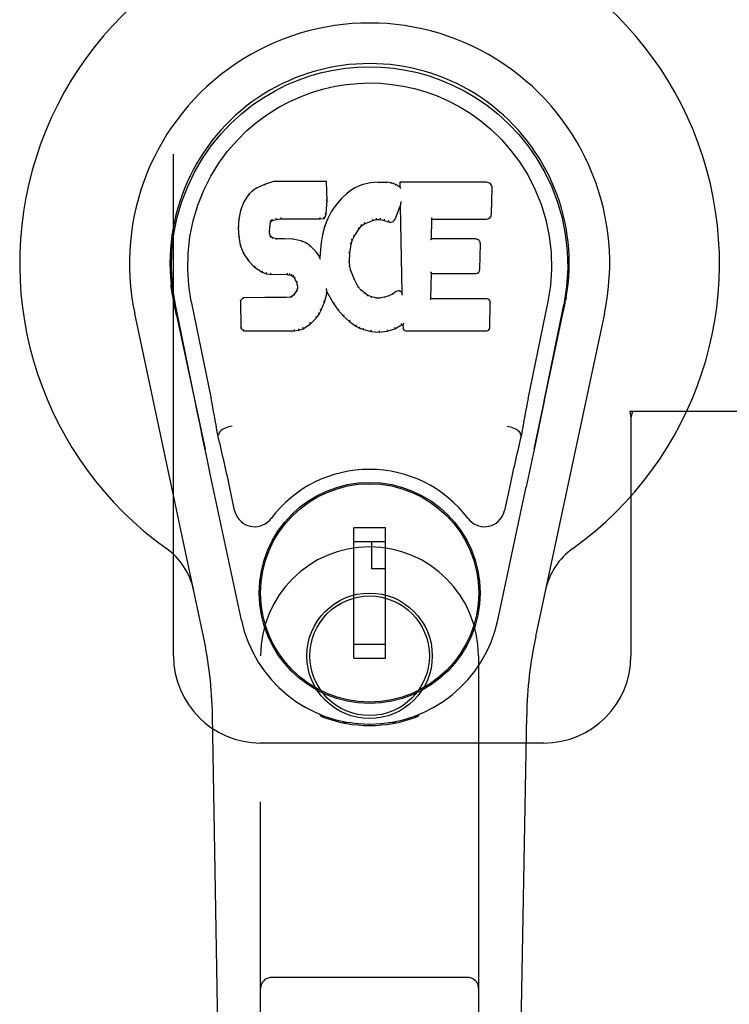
# Model space of a CAD drawing. Header units: inches. Extents: x 0 to 262, y 0 to 169.
# Tile 9 of 33: x 81.34 to 83.37, y 86.15 to 88.97. Entities that reach past the tile are written whole.
import ezdxf

# ---------------------------------------------------------------- set-up
doc = ezdxf.new("R2010")
doc.units = ezdxf.units.IN
doc.header["$LTSCALE"] = 14.384615
doc.header["$MEASUREMENT"] = 0
doc.linetypes.add('HIDDEN', pattern=[0.2, 0.1, -0.1])
doc.layers.add('LEFTHAND_DOOR_ASSEMBLY', color=7, linetype='CONTINUOUS')

msp = doc.modelspace()

# ---------------------------------------------------------------- linework, layer by layer
at = {"layer": 'LEFTHAND_DOOR_ASSEMBLY', "color": 8, "linetype": 'HIDDEN'}
for p, q in [((81.7798, 87.1484), (81.7798, 89.3984)), ((83.0893, 87.8484), (83.0923, 87.8316)), ((83.4103, 87.8484), (83.0893, 87.8484)), ((83.0967, 87.8484), (83.0923, 87.8316)), ((83.0923, 87.8316), (83.0923, 87.1484)), ((82.0298, 85.2909), (82.0298, 87.1484)), ((82.6548, 87.1484), (82.6548, 85.2909)), ((82.8423, 86.8984), (82.0298, 86.8984)), ((82.6248, 86.2259), (82.0598, 86.2259))]:
    msp.add_line(p, q, dxfattribs=at)
at = {"layer": 'LEFTHAND_DOOR_ASSEMBLY', "color": 7, "linetype": 'Continuous'}
for p, q in [((82.0174, 88.4891), (82.0063, 88.4814)), ((82.0405, 88.4997), (82.0174, 88.4891)), ((82.0177, 88.4885), (82.0174, 88.4891)), ((82.0662, 88.5079), (82.0405, 88.4997)), ((82.0407, 88.4991), (82.0405, 88.4997)), ((82.0663, 88.5073), (82.0662, 88.5079)), ((82.2191, 88.5079), (82.0662, 88.5079)), ((82.2186, 88.5073), (82.2191, 88.5079)), ((82.2204, 88.4531), (82.2191, 88.5079)), ((82.2978, 88.4887), (82.2781, 88.4744)), ((82.3203, 88.4987), (82.2978, 88.4887)), ((82.2981, 88.4882), (82.2978, 88.4887)), ((82.3439, 88.5041), (82.3203, 88.4987)), ((82.3205, 88.4981), (82.3203, 88.4987)), ((82.3674, 88.5064), (82.3439, 88.5041)), ((82.344, 88.5035), (82.3439, 88.5041)), ((82.3674, 88.5058), (82.3674, 88.5064)), ((82.3674, 88.5064), (82.3914, 88.506)), ((82.3675, 88.5052), (82.3674, 88.5058)), ((82.3914, 88.5053), (82.3914, 88.506)), ((82.4043, 88.504), (82.3914, 88.506)), ((82.4041, 88.5034), (82.4043, 88.504)), ((82.4172, 88.4998), (82.4043, 88.504)), ((82.4169, 88.4992), (82.4172, 88.4998)), ((82.4292, 88.4918), (82.4172, 88.4998)), ((82.429, 88.5058), (82.4292, 88.4918)), ((82.4296, 88.5052), (82.429, 88.5058)), ((82.6777, 88.5058), (82.429, 88.5058)), ((82.4292, 88.4918), (82.4299, 88.4907)), ((82.6925, 88.4151), (82.6938, 88.4894)), ((81.9963, 88.4718), (81.9816, 88.45)), ((82.0063, 88.4814), (81.9963, 88.4718)), ((81.9968, 88.4714), (81.9963, 88.4718)), ((82.0067, 88.4809), (82.0063, 88.4814)), ((82.2781, 88.4744), (82.261, 88.4581)), ((82.2785, 88.4739), (82.2781, 88.4744)), ((81.9816, 88.45), (81.9719, 88.4253)), ((81.9821, 88.4497), (81.9816, 88.45)), ((82.219, 88.4287), (82.2204, 88.4531)), ((82.2198, 88.4531), (82.2204, 88.4531)), ((82.2459, 88.4403), (82.2325, 88.421)), ((82.261, 88.4581), (82.2459, 88.4403)), ((82.2463, 88.4399), (82.2459, 88.4403)), ((82.2615, 88.4576), (82.261, 88.4581)), ((82.4154, 88.4), (82.4302, 88.4369)), ((82.4307, 88.4397), (82.4302, 88.4369)), ((82.4302, 88.4369), (82.4345, 88.1897)), ((82.431, 88.4423), (82.4309, 88.4416)), ((82.4309, 88.4416), (82.4309, 88.4411)), ((82.4312, 88.443), (82.431, 88.4423)), ((82.4313, 88.4441), (82.4312, 88.443)), ((82.4315, 88.4452), (82.4313, 88.4441)), ((82.4317, 88.4465), (82.4315, 88.4452)), ((82.432, 88.4479), (82.4317, 88.4465)), ((82.4323, 88.4497), (82.432, 88.4479)), ((82.4325, 88.4509), (82.4323, 88.4497)), ((81.9719, 88.4253), (81.9668, 88.4003)), ((81.9725, 88.4252), (81.9719, 88.4253)), ((82.0872, 88.4045), (82.0873, 88.4031)), ((82.2002, 88.4031), (82.2001, 88.4045)), ((82.2129, 88.4017), (82.2174, 88.4144)), ((82.2168, 88.4145), (82.2174, 88.4144)), ((82.2174, 88.4144), (82.219, 88.4287)), ((82.2184, 88.4287), (82.219, 88.4287)), ((82.2325, 88.421), (82.2214, 88.4003)), ((82.2331, 88.4207), (82.2325, 88.421)), ((81.9668, 88.4003), (81.9654, 88.3754)), ((81.9654, 88.3754), (81.9667, 88.3504)), ((81.966, 88.3754), (81.9654, 88.3754)), ((81.9674, 88.4002), (81.9668, 88.4003)), ((82.0556, 88.3637), (82.0564, 88.3776)), ((82.0558, 88.3777), (82.0564, 88.3776)), ((82.0564, 88.3776), (82.0584, 88.3907)), ((82.0578, 88.3908), (82.0584, 88.3907)), ((82.0584, 88.3907), (82.06, 88.394)), ((82.0596, 88.3943), (82.06, 88.394)), ((82.06, 88.394), (82.0626, 88.3961)), ((82.0623, 88.3966), (82.0626, 88.3961)), ((82.0626, 88.3961), (82.074, 88.3995)), ((82.0739, 88.4001), (82.074, 88.3995)), ((82.074, 88.3995), (82.0873, 88.4006)), ((82.0873, 88.4011), (82.0873, 88.4006)), ((82.0873, 88.4006), (82.2003, 88.4006)), ((82.2002, 88.4011), (82.2003, 88.4006)), ((82.2003, 88.4006), (82.2129, 88.4017)), ((82.2129, 88.3785), (82.2069, 88.356)), ((82.2125, 88.4022), (82.2129, 88.4017)), ((82.2214, 88.4003), (82.2129, 88.3785)), ((82.2134, 88.3783), (82.2129, 88.3785)), ((82.222, 88.4001), (82.2214, 88.4003)), ((82.3122, 88.3722), (82.3193, 88.3809)), ((82.3189, 88.3813), (82.3193, 88.3809)), ((82.3193, 88.3809), (82.3281, 88.3868)), ((82.3278, 88.3873), (82.3281, 88.3868)), ((82.3281, 88.3868), (82.3515, 88.3966)), ((82.3513, 88.3971), (82.3515, 88.3966)), ((82.3515, 88.3966), (82.3623, 88.3993)), ((82.3622, 88.3998), (82.3623, 88.3993)), ((82.3623, 88.3993), (82.3731, 88.3991)), ((82.3732, 88.3997), (82.3731, 88.3991)), ((82.3731, 88.3991), (82.3845, 88.3965)), ((82.3847, 88.397), (82.3845, 88.3965)), ((82.3845, 88.3965), (82.3962, 88.392)), ((82.3964, 88.3925), (82.3962, 88.392)), ((82.5201, 88.3433), (82.5211, 88.4005)), ((82.5206, 88.4011), (82.5211, 88.4005)), ((82.5211, 88.4005), (82.6777, 88.4005)), ((81.9667, 88.3504), (81.9713, 88.3255)), ((81.9672, 88.3504), (81.9667, 88.3504)), ((82.055, 88.3637), (82.0556, 88.3637)), ((82.0554, 88.3576), (82.056, 88.3577)), ((82.056, 88.3577), (82.0556, 88.3637)), ((82.0574, 88.3531), (82.056, 88.3577)), ((82.0569, 88.3528), (82.0574, 88.3531)), ((82.0601, 88.3494), (82.0574, 88.3531)), ((82.0597, 88.3489), (82.0601, 88.3494)), ((82.0638, 88.3467), (82.0601, 88.3494)), ((82.2069, 88.356), (82.203, 88.3332)), ((82.2075, 88.3559), (82.2069, 88.356)), ((82.2928, 88.3393), (82.2983, 88.35)), ((82.2978, 88.3503), (82.2983, 88.35)), ((82.2983, 88.35), (82.3122, 88.3722)), ((82.3117, 88.3725), (82.3122, 88.3722)), ((81.9718, 88.3256), (81.9713, 88.3255)), ((81.9713, 88.3255), (81.9806, 88.3018)), ((82.0635, 88.3461), (82.0638, 88.3467)), ((82.0753, 88.3434), (82.0638, 88.3467)), ((82.0752, 88.3428), (82.0753, 88.3434)), ((82.0983, 88.3442), (82.0753, 88.3434)), ((82.0983, 88.3435), (82.0983, 88.3442)), ((82.1233, 88.3429), (82.0983, 88.3442)), ((82.0983, 88.343), (82.0983, 88.3435)), ((82.1233, 88.3422), (82.1233, 88.3429)), ((82.1484, 88.3373), (82.1233, 88.3429)), ((82.1482, 88.3367), (82.1484, 88.3373)), ((82.161, 88.3317), (82.1484, 88.3373)), ((82.1606, 88.3311), (82.161, 88.3317)), ((82.172, 88.3238), (82.161, 88.3317)), ((82.1716, 88.3233), (82.172, 88.3238)), ((82.1902, 88.3056), (82.172, 88.3238)), ((82.203, 88.3332), (82.1994, 88.2911)), ((82.2036, 88.3332), (82.203, 88.3332)), ((82.2857, 88.3026), (82.2892, 88.3282)), ((82.2887, 88.3284), (82.2892, 88.3282)), ((82.2892, 88.3282), (82.2928, 88.3393)), ((82.2922, 88.3396), (82.2928, 88.3393)), ((82.5195, 88.3427), (82.5201, 88.3433)), ((82.6468, 88.3433), (82.5201, 88.3433)), ((82.6588, 88.2566), (82.6601, 88.3297)), ((81.9811, 88.302), (81.9806, 88.3018)), ((81.9806, 88.3018), (81.9946, 88.2804)), ((82.1897, 88.3052), (82.1902, 88.3056)), ((82.1994, 88.2911), (82.1902, 88.3056)), ((82.1998, 88.2892), (82.1994, 88.2911)), ((82.2846, 88.2766), (82.2857, 88.3026)), ((82.2851, 88.3027), (82.2857, 88.3026)), ((81.995, 88.2808), (81.9946, 88.2804)), ((81.9946, 88.2804), (82.0123, 88.2621)), ((82.0127, 88.2625), (82.0123, 88.2621)), ((82.284, 88.2766), (82.2846, 88.2766)), ((82.2855, 88.2644), (82.2846, 88.2766)), ((82.2849, 88.2643), (82.2855, 88.2644)), ((82.2882, 88.2526), (82.2855, 88.2644)), ((82.0123, 88.2621), (82.0337, 88.2482)), ((82.034, 88.2487), (82.0337, 88.2482)), ((82.0337, 88.2482), (82.0463, 88.2436)), ((82.0465, 88.2441), (82.0463, 88.2436)), ((82.0463, 88.2436), (82.0593, 88.2414)), ((82.0593, 88.242), (82.0593, 88.2414)), ((82.1071, 88.2409), (82.0593, 88.2414)), ((82.1071, 88.2415), (82.1071, 88.2409)), ((82.1071, 88.2409), (82.1135, 88.2403)), ((82.1136, 88.2409), (82.1135, 88.2403)), ((82.1135, 88.2403), (82.1185, 88.2386)), ((82.1188, 88.2391), (82.1185, 88.2386)), ((82.1185, 88.2386), (82.123, 88.2353)), ((82.1234, 88.2357), (82.123, 88.2353)), ((82.123, 88.2353), (82.1269, 88.2307)), ((82.2876, 88.2524), (82.2882, 88.2526)), ((82.2976, 88.2286), (82.2882, 88.2526)), ((82.5184, 88.1717), (82.5197, 88.2447)), ((82.5191, 88.2453), (82.5197, 88.2447)), ((82.5197, 88.2447), (82.6468, 88.2447)), ((82.1274, 88.231), (82.1269, 88.2307)), ((82.1269, 88.2307), (82.1328, 88.219)), ((82.1333, 88.2191), (82.1328, 88.219)), ((82.1328, 88.219), (82.1352, 88.2057)), ((82.297, 88.2283), (82.2976, 88.2286)), ((82.31, 88.2062), (82.2976, 88.2286)), ((82.3095, 88.2059), (82.31, 88.2062)), ((82.3179, 88.1969), (82.31, 88.2062)), ((82.1201, 88.1792), (82.1156, 88.1768)), ((82.1246, 88.1836), (82.1201, 88.1792)), ((82.1204, 88.1787), (82.1201, 88.1792)), ((82.1328, 88.1946), (82.1246, 88.1836)), ((82.125, 88.1832), (82.1246, 88.1836)), ((82.1347, 88.1998), (82.1328, 88.1946)), ((82.1334, 88.1943), (82.1328, 88.1946)), ((82.1352, 88.2057), (82.1347, 88.1998)), ((82.1353, 88.1997), (82.1347, 88.1998)), ((82.1358, 88.2057), (82.1352, 88.2057)), ((82.2127, 88.1621), (82.2196, 88.186)), ((82.2185, 88.2008), (82.2182, 88.2018)), ((82.2186, 88.2001), (82.2185, 88.2008)), ((82.2188, 88.1994), (82.2186, 88.2001)), ((82.2189, 88.1988), (82.2188, 88.1994)), ((82.219, 88.1982), (82.2189, 88.1988)), ((82.2191, 88.1976), (82.219, 88.1982)), ((82.219, 88.1861), (82.2196, 88.186)), ((82.2193, 88.1968), (82.2191, 88.1976)), ((82.2196, 88.186), (82.2201, 88.192)), ((82.2201, 88.192), (82.2197, 88.1939)), ((82.2201, 88.192), (82.2392, 88.158)), ((82.3175, 88.1965), (82.3179, 88.1969)), ((82.3273, 88.1885), (82.3179, 88.1969)), ((82.3269, 88.188), (82.3273, 88.1885)), ((82.3374, 88.1816), (82.3273, 88.1885)), ((82.3371, 88.1811), (82.3374, 88.1816)), ((82.3486, 88.1772), (82.3374, 88.1816)), ((82.3972, 88.1802), (82.3852, 88.1763)), ((82.4085, 88.1854), (82.3972, 88.1802)), ((82.3974, 88.1796), (82.3972, 88.1802)), ((82.4189, 88.1926), (82.4085, 88.1854)), ((82.4088, 88.1849), (82.4085, 88.1854)), ((82.4193, 88.1921), (82.4189, 88.1926)), ((82.4345, 88.1897), (82.4345, 88.1896)), ((82.4351, 88.1876), (82.4345, 88.1896)), ((82.4372, 88.1821), (82.4365, 88.1842)), ((81.7783, 88.1755), (81.7797, 88.1684)), ((81.7814, 88.1588), (81.7808, 88.1618)), ((81.782, 88.1557), (81.7814, 88.1588)), ((81.7854, 88.1393), (81.782, 88.1557)), ((81.8418, 87.878), (81.7853, 88.1549)), ((81.8308, 88.1641), (81.8878, 87.8851)), ((81.9795, 88.1748), (81.9716, 88.1667)), ((81.9716, 88.1667), (81.9729, 88.0874)), ((81.9722, 88.1665), (81.9716, 88.1667)), ((82.0413, 88.1754), (81.9795, 88.1748)), ((81.9798, 88.1742), (81.9795, 88.1748)), ((82.1019, 88.1757), (82.0413, 88.1754)), ((82.0413, 88.1747), (82.0413, 88.1754)), ((82.0413, 88.1747), (82.0413, 88.1742)), ((82.1156, 88.1768), (82.1019, 88.1757)), ((82.102, 88.175), (82.1019, 88.1757)), ((82.102, 88.175), (82.102, 88.1745)), ((82.1158, 88.1761), (82.1156, 88.1768)), ((82.2035, 88.1393), (82.2127, 88.1621)), ((82.2121, 88.1623), (82.2127, 88.1621)), ((82.2397, 88.1583), (82.2392, 88.158)), ((82.2392, 88.158), (82.2524, 88.1392)), ((82.3484, 88.1766), (82.3486, 88.1772)), ((82.3608, 88.175), (82.3486, 88.1772)), ((82.3607, 88.1744), (82.3608, 88.175)), ((82.3608, 88.175), (82.3732, 88.1745)), ((82.3852, 88.1763), (82.3732, 88.1745)), ((82.3732, 88.1739), (82.3732, 88.1745)), ((82.3733, 88.1733), (82.3732, 88.1739)), ((82.3854, 88.1757), (82.3852, 88.1763)), ((82.5178, 88.1711), (82.5184, 88.1717)), ((82.6784, 88.1717), (82.5184, 88.1717)), ((82.6875, 88.089), (82.6887, 88.1611)), ((82.8538, 88.1641), (82.7968, 87.8851)), ((82.8428, 87.878), (82.8993, 88.1549)), ((82.9013, 88.1491), (82.9029, 88.1569)), ((82.9029, 88.1569), (82.9034, 88.1596)), ((82.9034, 88.1596), (82.9039, 88.1622)), ((82.9039, 88.1622), (82.9064, 88.1756)), ((82.9063, 88.1756), (82.9049, 88.1684)), ((81.8658, 87.2039), (81.6685, 88.1298)), ((81.7884, 88.1249), (81.7854, 88.1393)), ((81.7885, 88.1249), (81.8703, 87.7406)), ((82.1903, 88.1175), (82.1977, 88.1281)), ((82.1972, 88.1284), (82.1977, 88.1281)), ((82.1977, 88.1281), (82.2035, 88.1393)), ((82.2029, 88.1395), (82.2035, 88.1393)), ((82.2529, 88.1396), (82.2524, 88.1392)), ((82.2524, 88.1392), (82.2677, 88.1223)), ((82.2681, 88.1227), (82.2677, 88.1223)), ((82.2677, 88.1223), (82.2848, 88.1072)), ((82.8143, 87.7406), (82.8962, 88.1249)), ((83.0162, 88.1298), (82.8188, 87.2039)), ((82.1516, 88.086), (82.1725, 88.1002)), ((82.1721, 88.1007), (82.1725, 88.1002)), ((82.1725, 88.1002), (82.1903, 88.1175)), ((82.1899, 88.1179), (82.1903, 88.1175)), ((82.2851, 88.1076), (82.2848, 88.1072)), ((82.2848, 88.1072), (82.3031, 88.0932)), ((82.3034, 88.0937), (82.3031, 88.0932)), ((82.3031, 88.0932), (82.3136, 88.0879)), ((82.415, 88.086), (82.4336, 88.0971)), ((82.4335, 88.0977), (82.4336, 88.0971)), ((82.4336, 88.0971), (82.438, 88.0971)), ((82.4386, 88.0977), (82.438, 88.0971)), ((82.438, 88.0971), (82.4382, 88.089)), ((81.9735, 88.0877), (81.9729, 88.0874)), ((81.9729, 88.0874), (81.9805, 88.08)), ((81.9808, 88.0806), (81.9805, 88.08)), ((81.9805, 88.08), (82.1267, 88.08)), ((82.1267, 88.0826), (82.1265, 88.0839)), ((82.1267, 88.08), (82.1394, 88.0817)), ((82.1267, 88.0806), (82.1267, 88.08)), ((82.1393, 88.0823), (82.1394, 88.0817)), ((82.1394, 88.0817), (82.1516, 88.086)), ((82.1514, 88.0865), (82.1516, 88.086)), ((82.3138, 88.0884), (82.3136, 88.0879)), ((82.3136, 88.0879), (82.3246, 88.0841)), ((82.3248, 88.0846), (82.3246, 88.0841)), ((82.3246, 88.0841), (82.3469, 88.0785)), ((82.347, 88.079), (82.3469, 88.0785)), ((82.3469, 88.0785), (82.3697, 88.0759)), ((82.3697, 88.0798), (82.3697, 88.0764)), ((82.3697, 88.0759), (82.3928, 88.0791)), ((82.3697, 88.0764), (82.3697, 88.0759)), ((82.3927, 88.0796), (82.3928, 88.0791)), ((82.3928, 88.0791), (82.415, 88.086)), ((82.4148, 88.0865), (82.415, 88.086)), ((82.4473, 88.08), (82.6784, 88.08)), ((82.8428, 87.8779), (82.8345, 87.8373)), ((81.8651, 87.7658), (81.8549, 87.8147)), ((82.8345, 87.8373), (82.8248, 87.7908)), ((82.8248, 87.7908), (82.8142, 87.74)), ((81.876, 87.7135), (81.8651, 87.7658)), ((81.9089, 87.7813), (81.9069, 87.7809)), ((82.7757, 87.7813), (82.7778, 87.7809)), ((82.8142, 87.74), (82.8029, 87.6867)), ((81.8863, 87.6649), (81.876, 87.7135)), ((82.8029, 87.6867), (82.7915, 87.6329)), ((81.9746, 87.2502), (81.8863, 87.6649)), ((81.955, 87.5654), (81.9403, 87.6345)), ((82.71, 87.2502), (82.7915, 87.6329)), ((82.7443, 87.6345), (82.7296, 87.5654)), ((82.1947, 87.6087), (82.1947, 87.6043)), ((82.49, 87.6087), (82.49, 87.6043)), ((82.297, 87.1415), (82.297, 87.5156)), ((82.3876, 87.5156), (82.297, 87.5156)), ((82.3876, 87.1415), (82.3876, 87.5156)), ((82.0622, 87.4762), (82.0666, 87.4762)), ((82.297, 87.4762), (82.3876, 87.4762)), ((82.3482, 87.4762), (82.3482, 87.3975)), ((82.6181, 87.4762), (82.6224, 87.4762)), ((82.3876, 87.3975), (82.3482, 87.3975)), ((82.0622, 87.1809), (82.0666, 87.1809)), ((82.3876, 87.1809), (82.297, 87.1809)), ((82.6181, 87.1809), (82.6224, 87.1809)), ((82.297, 87.1415), (82.3876, 87.1415)), ((82.1947, 87.0485), (82.1947, 87.0528)), ((82.49, 87.0485), (82.49, 87.0528)), ((81.9638, 82.839), (81.8916, 86.9783)), ((82.2036, 86.975), (82.2008, 86.9806)), ((82.2071, 86.9781), (82.2071, 86.9735)), ((82.2107, 86.975), (82.211, 86.972)), ((82.4736, 86.972), (82.4739, 86.9749)), ((82.4775, 86.9781), (82.4776, 86.9735)), ((82.4838, 86.9806), (82.4811, 86.975)), ((82.7208, 82.839), (82.7931, 86.9783)), ((82.2876, 86.9569), (82.2667, 86.9565)), ((82.3423, 86.9526), (82.3423, 86.9486)), ((82.418, 86.9565), (82.397, 86.9569))]:
    msp.add_line(p, q, dxfattribs=at)
for points in [[(81.7853, 88.1548), (81.7771, 88.2074), (81.7739, 88.2592), (81.7753, 88.3095), (81.781, 88.3582), (81.7906, 88.4054), (81.8038, 88.4508), (81.8204, 88.494), (81.8401, 88.535), (81.8627, 88.5738), (81.8878, 88.6101), (81.9152, 88.6438), (81.9445, 88.6746), (81.975, 88.7025), (82.0066, 88.7274), (82.0388, 88.7493), (82.0715, 88.7684), (82.1044, 88.7848), (82.1375, 88.7989), (82.1712, 88.8107), (82.2051, 88.8202), (82.239, 88.8276), (82.2731, 88.8328), (82.3076, 88.836), (82.3423, 88.837)], [(82.3423, 88.837), (82.3766, 88.836), (82.4109, 88.8329), (82.4453, 88.8276), (82.4795, 88.8203), (82.5134, 88.8107), (82.5471, 88.7989), (82.5806, 88.7847), (82.6138, 88.768), (82.6464, 88.7489), (82.6786, 88.727), (82.7104, 88.7018), (82.7412, 88.6736), (82.7703, 88.6428), (82.7975, 88.6092), (82.8226, 88.5727), (82.8452, 88.5337), (82.8649, 88.4924), (82.8814, 88.449), (82.8944, 88.404), (82.9039, 88.3572), (82.9094, 88.3085), (82.9107, 88.2583), (82.9075, 88.2069), (82.8993, 88.1548)], [(81.8308, 88.1641), (81.8236, 88.2098), (81.8205, 88.2559), (81.8214, 88.3026), (81.8266, 88.3493), (81.8361, 88.3956), (81.8495, 88.4406), (81.8666, 88.4833), (81.8868, 88.5236), (81.9098, 88.5608), (81.935, 88.595), (81.962, 88.626), (81.9904, 88.654), (82.0199, 88.6791), (82.0505, 88.7013), (82.0818, 88.7209), (82.1136, 88.7378), (82.1458, 88.7521), (82.1782, 88.764), (82.2107, 88.7737), (82.2434, 88.7811), (82.276, 88.7863), (82.3086, 88.7894), (82.3412, 88.7905), (82.3737, 88.7896), (82.4062, 88.7866), (82.4387, 88.7815), (82.4712, 88.7744), (82.5036, 88.765), (82.5359, 88.7533), (82.5679, 88.7392), (82.5995, 88.7228), (82.6307, 88.7037), (82.6613, 88.6818), (82.691, 88.6569), (82.7197, 88.6292), (82.747, 88.5983), (82.7725, 88.5642), (82.7959, 88.5269), (82.8167, 88.4862), (82.8343, 88.4431), (82.848, 88.3982), (82.8577, 88.3518)], [(82.0177, 88.4885), (82.0178, 88.4885), (82.0179, 88.4885), (82.0181, 88.4885), (82.0182, 88.4885), (82.0184, 88.4884), (82.0186, 88.4882)], [(82.0407, 88.4991), (82.0408, 88.4991), (82.0409, 88.4991), (82.041, 88.499), (82.0412, 88.4989), (82.0413, 88.4988), (82.0414, 88.4986)], [(82.0664, 88.5073), (82.0664, 88.5073), (82.0664, 88.5072), (82.0665, 88.5071), (82.0665, 88.507), (82.0666, 88.5069), (82.0666, 88.5067)], [(82.218, 88.5073), (82.2178, 88.5072), (82.2176, 88.5072), (82.2174, 88.5071), (82.2171, 88.507), (82.2169, 88.5069), (82.2166, 88.5067)], [(82.2991, 88.4879), (82.2988, 88.488), (82.2986, 88.4881), (82.2985, 88.4882), (82.2984, 88.4882), (82.2982, 88.4882), (82.2981, 88.4882)], [(82.3211, 88.4976), (82.3209, 88.4978), (82.3208, 88.4979), (82.3207, 88.498), (82.3206, 88.498), (82.3205, 88.4981), (82.3204, 88.4981)], [(82.3443, 88.5029), (82.3442, 88.5031), (82.3442, 88.5032), (82.3441, 88.5033), (82.3441, 88.5034), (82.344, 88.5034), (82.344, 88.5035)], [(82.3912, 88.5048), (82.3912, 88.5049), (82.3913, 88.5051), (82.3913, 88.5052), (82.3913, 88.5053), (82.3914, 88.5053), (82.3914, 88.5053)], [(82.4037, 88.5028), (82.4038, 88.503), (82.4038, 88.5031), (82.4039, 88.5032), (82.404, 88.5033), (82.4041, 88.5034), (82.4041, 88.5034)], [(82.416, 88.4988), (82.4162, 88.4989), (82.4163, 88.4991), (82.4165, 88.4991), (82.4166, 88.4992), (82.4167, 88.4992), (82.4168, 88.4992)], [(82.4316, 88.5046), (82.4313, 88.5048), (82.4311, 88.5049), (82.4308, 88.505), (82.4306, 88.5051), (82.4304, 88.5052), (82.4302, 88.5052)], [(82.4319, 88.4883), (82.4316, 88.4888), (82.4313, 88.4892), (82.431, 88.4896), (82.4307, 88.4899), (82.4305, 88.4902), (82.4303, 88.4904)], [(81.9969, 88.4715), (81.997, 88.4716), (81.9972, 88.4717), (81.9975, 88.4717), (81.9977, 88.4717), (81.998, 88.4716), (81.9983, 88.4715)], [(82.0067, 88.4809), (82.0068, 88.4809), (82.007, 88.481), (82.0071, 88.481), (82.0073, 88.481), (82.0076, 88.4809), (82.0079, 88.4807)], [(82.2798, 88.4738), (82.2795, 88.474), (82.2792, 88.474), (82.279, 88.4741), (82.2789, 88.4741), (82.2787, 88.474), (82.2785, 88.4739)], [(81.9822, 88.4498), (81.9824, 88.45), (81.9826, 88.4501), (81.9829, 88.4502), (81.9832, 88.4502), (81.9835, 88.4502), (81.9839, 88.4502)], [(82.2198, 88.4531), (82.2197, 88.4535), (82.2195, 88.4538), (82.2191, 88.4541), (82.2187, 88.4543), (82.2183, 88.4545), (82.2178, 88.4545)], [(82.2479, 88.4401), (82.2476, 88.4402), (82.2473, 88.4402), (82.247, 88.4402), (82.2468, 88.4402), (82.2465, 88.4401), (82.2463, 88.4399)], [(82.2629, 88.4576), (82.2626, 88.4578), (82.2624, 88.4578), (82.2621, 88.4578), (82.2619, 88.4578), (82.2616, 88.4577), (82.2615, 88.4576)], [(82.4308, 88.4406), (82.4308, 88.4403), (82.4307, 88.4401), (82.4307, 88.44)], [(82.4309, 88.4411), (82.4308, 88.4409), (82.4308, 88.4407), (82.4308, 88.4406)], [(81.9725, 88.4252), (81.9727, 88.4255), (81.9729, 88.4257), (81.9732, 88.4259), (81.9736, 88.426), (81.9739, 88.426), (81.9744, 88.426)], [(82.0735, 88.4034), (82.0736, 88.403), (82.0737, 88.4025), (82.0738, 88.402), (82.0739, 88.4015), (82.074, 88.401), (82.074, 88.4005), (82.0739, 88.4002), (82.0739, 88.4001)], [(82.2126, 88.4025), (82.2126, 88.4028), (82.2126, 88.4031), (82.2125, 88.4035), (82.2123, 88.4039), (82.212, 88.4043), (82.2117, 88.4047), (82.2114, 88.4051), (82.211, 88.4054)], [(82.2168, 88.4146), (82.2168, 88.415), (82.2166, 88.4154), (82.2163, 88.4157), (82.2159, 88.416), (82.2154, 88.4162), (82.2149, 88.4163)], [(82.2184, 88.4287), (82.2183, 88.4291), (82.2181, 88.4295), (82.2178, 88.4298), (82.2174, 88.43), (82.2169, 88.4302), (82.2164, 88.4302)], [(82.2347, 88.421), (82.2344, 88.4211), (82.2341, 88.4211), (82.2338, 88.4211), (82.2335, 88.421), (82.2332, 88.4209), (82.233, 88.4207)], [(82.5186, 88.4044), (82.5188, 88.4042), (82.5191, 88.404), (82.5193, 88.4038), (82.5196, 88.4035), (82.5198, 88.4033), (82.52, 88.403)], [(81.966, 88.3754), (81.9661, 88.3758), (81.9663, 88.3761), (81.9666, 88.3763), (81.967, 88.3765), (81.9675, 88.3767), (81.968, 88.3767)], [(81.9675, 88.4003), (81.9676, 88.4006), (81.9678, 88.4008), (81.9681, 88.4011), (81.9685, 88.4012), (81.9689, 88.4013), (81.9694, 88.4013)], [(82.0539, 88.3792), (82.0544, 88.3792), (82.0549, 88.379), (82.0553, 88.3788), (82.0556, 88.3784), (82.0558, 88.3781), (82.0558, 88.3776)], [(82.0559, 88.3928), (82.0565, 88.3927), (82.0569, 88.3924), (82.0573, 88.3921), (82.0576, 88.3918), (82.0578, 88.3914), (82.0579, 88.391)], [(82.058, 88.3969), (82.0585, 88.3967), (82.059, 88.3963), (82.0594, 88.3958), (82.0596, 88.3954), (82.0597, 88.3949), (82.0596, 88.3945)], [(82.0614, 88.3998), (82.0617, 88.3994), (82.062, 88.399), (82.0622, 88.3985), (82.0624, 88.3981), (82.0625, 88.3976), (82.0626, 88.3972), (82.0625, 88.3969), (82.0624, 88.3967)], [(82.0873, 88.4031), (82.0873, 88.4026), (82.0873, 88.4021), (82.0873, 88.4017), (82.0873, 88.4014), (82.0873, 88.4012), (82.0873, 88.4011)], [(82.2002, 88.4011), (82.2002, 88.4012), (82.2003, 88.4014), (82.2003, 88.4017), (82.2003, 88.4021), (82.2002, 88.4026), (82.2002, 88.4031)], [(82.2153, 88.379), (82.2149, 88.3791), (82.2145, 88.379), (82.2142, 88.3789), (82.2139, 88.3788), (82.2136, 88.3785), (82.2134, 88.3782)], [(82.2238, 88.4006), (82.2234, 88.4006), (82.223, 88.4006), (82.2227, 88.4006), (82.2224, 88.4005), (82.2222, 88.4003), (82.222, 88.4)], [(82.319, 88.3814), (82.3191, 88.3816), (82.3191, 88.3819), (82.3191, 88.3823), (82.3189, 88.3827), (82.3187, 88.3831), (82.3184, 88.3835), (82.318, 88.3839), (82.3176, 88.3841)], [(82.3279, 88.3874), (82.328, 88.3876), (82.3281, 88.3879), (82.328, 88.3882), (82.3279, 88.3887), (82.3278, 88.3892), (82.3275, 88.3896), (82.3272, 88.3901), (82.3269, 88.3905)], [(82.3513, 88.3971), (82.3514, 88.3972), (82.3515, 88.3975), (82.3515, 88.3979), (82.3515, 88.3983), (82.3513, 88.3988), (82.3512, 88.3994), (82.3509, 88.3999), (82.3507, 88.4004)], [(82.3622, 88.3998), (82.3622, 88.3999), (82.3623, 88.4002), (82.3623, 88.4005), (82.3623, 88.401), (82.3622, 88.4015), (82.3621, 88.4021), (82.3621, 88.4027), (82.362, 88.4032)], [(82.3732, 88.3997), (82.3731, 88.3998), (82.3731, 88.4), (82.3731, 88.4004), (82.3731, 88.4008), (82.3732, 88.4014), (82.3732, 88.4019), (82.3733, 88.4025), (82.3734, 88.403)], [(82.3847, 88.397), (82.3846, 88.3971), (82.3845, 88.3974), (82.3845, 88.3978), (82.3846, 88.3982), (82.3847, 88.3987), (82.3848, 88.3993), (82.3851, 88.3998), (82.3853, 88.4003)], [(82.3971, 88.3957), (82.3969, 88.3953), (82.3966, 88.3948), (82.3964, 88.3943), (82.3963, 88.3938), (82.3962, 88.3933), (82.3962, 88.3929), (82.3963, 88.3926), (82.3964, 88.3925)], [(82.52, 88.403), (82.5201, 88.4028), (82.5203, 88.4025), (82.5204, 88.4023), (82.5205, 88.402), (82.5205, 88.4018), (82.5205, 88.4016)], [(81.9672, 88.3505), (81.9673, 88.3508), (81.9675, 88.3512), (81.9678, 88.3515), (81.9682, 88.3518), (81.9687, 88.3519), (81.9692, 88.352)], [(82.053, 88.365), (82.0535, 88.365), (82.0539, 88.3648), (82.0543, 88.3646), (82.0547, 88.3644), (82.0549, 88.364), (82.055, 88.3636)], [(82.0535, 88.3586), (82.0539, 88.3586), (82.0543, 88.3586), (82.0547, 88.3584), (82.055, 88.3582), (82.0552, 88.358), (82.0554, 88.3577)], [(82.0551, 88.3533), (82.0554, 88.3533), (82.0558, 88.3534), (82.0561, 88.3533), (82.0564, 88.3532), (82.0566, 88.3531), (82.0568, 88.3529)], [(82.0583, 88.3489), (82.0585, 88.349), (82.0588, 88.3491), (82.059, 88.3491), (82.0592, 88.3491), (82.0594, 88.3491), (82.0596, 88.349)], [(82.2094, 88.3568), (82.209, 88.3568), (82.2085, 88.3568), (82.2082, 88.3566), (82.2079, 88.3564), (82.2076, 88.3562), (82.2075, 88.3558)], [(82.2978, 88.3504), (82.2979, 88.3508), (82.2978, 88.3512), (82.2975, 88.3517), (82.2971, 88.3521), (82.2966, 88.3524), (82.296, 88.3527)], [(82.3118, 88.3725), (82.3119, 88.3728), (82.3119, 88.3732), (82.3118, 88.3735), (82.3116, 88.3739), (82.3113, 88.3742), (82.3109, 88.3746), (82.3105, 88.3748), (82.3101, 88.375)], [(82.8577, 88.3518), (82.863, 88.3044), (82.8642, 88.2568), (82.8611, 88.2101), (82.8538, 88.1641)], [(81.9718, 88.3257), (81.9718, 88.3261), (81.972, 88.3265), (81.9723, 88.3269), (81.9727, 88.3272), (81.9732, 88.3274), (81.9737, 88.3275)], [(82.0626, 88.3457), (82.0628, 88.3458), (82.0629, 88.3459), (82.0631, 88.346), (82.0632, 88.3461), (82.0633, 88.3461), (82.0635, 88.3461)], [(82.075, 88.3422), (82.075, 88.3424), (82.075, 88.3425), (82.0751, 88.3426), (82.0751, 88.3427), (82.0752, 88.3428), (82.0752, 88.3428)], [(82.123, 88.3417), (82.123, 88.3418), (82.1231, 88.342), (82.1231, 88.3421), (82.1232, 88.3422), (82.1232, 88.3422), (82.1233, 88.3422)], [(82.1476, 88.3362), (82.1478, 88.3364), (82.1479, 88.3366), (82.148, 88.3366), (82.1481, 88.3367), (82.1482, 88.3367), (82.1482, 88.3367)], [(82.1597, 88.3308), (82.1599, 88.331), (82.1601, 88.3311), (82.1603, 88.3311), (82.1604, 88.3312), (82.1605, 88.3312), (82.1606, 88.3311)], [(82.1703, 88.3232), (82.1706, 88.3233), (82.1708, 88.3234), (82.171, 88.3234), (82.1712, 88.3235), (82.1714, 88.3234), (82.1716, 88.3233)], [(82.2055, 88.3343), (82.2051, 88.3343), (82.2046, 88.3342), (82.2043, 88.334), (82.2039, 88.3338), (82.2037, 88.3335), (82.2036, 88.3331)], [(82.2887, 88.3284), (82.2886, 88.3288), (82.2885, 88.3292), (82.2882, 88.3295), (82.2878, 88.3298), (82.2873, 88.33), (82.2867, 88.3301)], [(82.2923, 88.3396), (82.2923, 88.34), (82.2921, 88.3405), (82.2919, 88.3409), (82.2914, 88.3412), (82.2909, 88.3415), (82.2904, 88.3417)], [(82.5175, 88.342), (82.5178, 88.3422), (82.518, 88.3423), (82.5183, 88.3425), (82.5185, 88.3425), (82.5187, 88.3426), (82.5189, 88.3426)], [(81.9811, 88.3021), (81.981, 88.3025), (81.9811, 88.303), (81.9814, 88.3034), (81.9818, 88.3038), (81.9823, 88.3041), (81.9829, 88.3043)], [(82.1882, 88.3053), (82.1885, 88.3054), (82.1888, 88.3055), (82.189, 88.3055), (82.1893, 88.3054), (82.1895, 88.3054), (82.1896, 88.3052)], [(82.2851, 88.3027), (82.285, 88.3031), (82.2849, 88.3034), (82.2845, 88.3038), (82.2841, 88.304), (82.2837, 88.3042), (82.2831, 88.3042)], [(81.995, 88.2808), (81.9949, 88.2811), (81.9949, 88.2814), (81.995, 88.2818), (81.9951, 88.2822), (81.9954, 88.2825), (81.9957, 88.2829), (81.9961, 88.2831), (81.9966, 88.2834)], [(82.0126, 88.2626), (82.0125, 88.2628), (82.0125, 88.2632), (82.0125, 88.2635), (82.0127, 88.2639), (82.0129, 88.2644), (82.0132, 88.2648), (82.0136, 88.2651), (82.014, 88.2654)], [(82.2013, 88.2846), (82.2008, 88.2865), (82.2005, 88.2874), (82.2003, 88.2881), (82.2001, 88.2887), (82.1999, 88.2891)], [(82.2839, 88.2766), (82.2838, 88.277), (82.2836, 88.2773), (82.2833, 88.2775), (82.2829, 88.2777), (82.2825, 88.2779), (82.282, 88.2779)], [(82.2849, 88.2644), (82.2848, 88.2647), (82.2846, 88.265), (82.2843, 88.2652), (82.2839, 88.2653), (82.2835, 88.2654), (82.283, 88.2654)], [(82.0339, 88.2488), (82.0338, 88.2489), (82.0337, 88.2492), (82.0337, 88.2496), (82.0338, 88.2501), (82.034, 88.2506), (82.0342, 88.251), (82.0345, 88.2515), (82.0349, 88.2519)], [(82.0465, 88.2441), (82.0464, 88.2443), (82.0463, 88.2445), (82.0463, 88.2449), (82.0463, 88.2453), (82.0464, 88.2459), (82.0466, 88.2464), (82.0468, 88.247), (82.047, 88.2474)], [(82.0593, 88.242), (82.0593, 88.242), (82.0593, 88.2423), (82.0593, 88.2426), (82.0593, 88.2431), (82.0593, 88.2436), (82.0594, 88.2442), (82.0594, 88.2448), (82.0595, 88.2453)], [(82.1071, 88.2415), (82.1071, 88.2416), (82.107, 88.2418), (82.107, 88.2422), (82.1071, 88.2426), (82.1071, 88.2432), (82.1071, 88.2437), (82.1071, 88.2443), (82.1072, 88.2449)], [(82.1136, 88.2409), (82.1135, 88.241), (82.1134, 88.2412), (82.1134, 88.2416), (82.1135, 88.2421), (82.1135, 88.2426), (82.1137, 88.2432), (82.1138, 88.2437), (82.114, 88.2442)], [(82.1187, 88.2392), (82.1186, 88.2394), (82.1186, 88.2397), (82.1186, 88.2401), (82.1187, 88.2405), (82.1189, 88.241), (82.1191, 88.2415), (82.1194, 88.2419), (82.1197, 88.2423)], [(82.1234, 88.2357), (82.1232, 88.236), (82.1232, 88.2364), (82.1232, 88.2367), (82.1234, 88.2371), (82.1236, 88.2375), (82.124, 88.2379), (82.1243, 88.2383), (82.1248, 88.2385)], [(82.2876, 88.2525), (82.2874, 88.2527), (82.2872, 88.2529), (82.2869, 88.2531), (82.2865, 88.2532), (82.2861, 88.2532), (82.2857, 88.2532)], [(82.5171, 88.2487), (82.5174, 88.2485), (82.5176, 88.2482), (82.5179, 88.248), (82.5181, 88.2478), (82.5183, 88.2475), (82.5185, 88.2473)], [(82.5185, 88.2473), (82.5187, 88.247), (82.5188, 88.2468), (82.5189, 88.2465), (82.519, 88.2463), (82.5191, 88.2461), (82.5191, 88.2459)], [(81.7783, 88.1756), (81.7772, 88.1819), (81.7761, 88.1882), (81.7752, 88.1945), (81.7743, 88.2007), (81.7735, 88.2069), (81.7728, 88.213)], [(82.1274, 88.2311), (82.1273, 88.2315), (82.1274, 88.232), (82.1276, 88.2324), (82.128, 88.2328), (82.1285, 88.2332), (82.1291, 88.2335)], [(82.1333, 88.2193), (82.1334, 88.2197), (82.1335, 88.2201), (82.1338, 88.2204), (82.1342, 88.2207), (82.1347, 88.221), (82.1352, 88.2211)], [(82.1358, 88.2058), (82.1359, 88.2062), (82.1361, 88.2065), (82.1364, 88.2067), (82.1368, 88.207), (82.1372, 88.2071), (82.1377, 88.2072)], [(82.297, 88.2284), (82.2968, 88.2286), (82.2966, 88.2287), (82.2963, 88.2288), (82.296, 88.2289), (82.2956, 88.2289), (82.2953, 88.2288)], [(82.3079, 88.2061), (82.3082, 88.2062), (82.3085, 88.2062), (82.3088, 88.2062), (82.3091, 88.2062), (82.3093, 88.2061), (82.3094, 88.2059)], [(82.9063, 88.1756), (82.9075, 88.182), (82.9085, 88.1883), (82.9095, 88.1946), (82.9103, 88.2009), (82.9111, 88.207), (82.9118, 88.213)], [(82.1205, 88.1787), (82.1207, 88.1788), (82.1208, 88.1788), (82.121, 88.1787), (82.1212, 88.1787), (82.1214, 88.1786), (82.1216, 88.1785)], [(82.125, 88.1832), (82.1252, 88.1833), (82.1255, 88.1834), (82.1257, 88.1835), (82.126, 88.1834), (82.1262, 88.1834), (82.1265, 88.1833)], [(82.1335, 88.1944), (82.1336, 88.1946), (82.1339, 88.1947), (82.1341, 88.1948), (82.1344, 88.1948), (82.1348, 88.1948), (82.1351, 88.1948)], [(82.1353, 88.1998), (82.1355, 88.2001), (82.1357, 88.2003), (82.136, 88.2005), (82.1364, 88.2006), (82.1368, 88.2007), (82.1372, 88.2007)], [(82.219, 88.1862), (82.2189, 88.1866), (82.2188, 88.187), (82.2184, 88.1873), (82.218, 88.1876), (82.2176, 88.1878), (82.217, 88.1879)], [(82.2195, 88.1957), (82.2194, 88.196), (82.2194, 88.1962), (82.2193, 88.1968)], [(82.2197, 88.1941), (82.2197, 88.1942), (82.2196, 88.1944), (82.2196, 88.1946), (82.2196, 88.1947), (82.2196, 88.195), (82.2195, 88.1952), (82.2195, 88.1955), (82.2195, 88.1957)], [(82.3161, 88.1965), (82.3163, 88.1966), (82.3166, 88.1966), (82.3168, 88.1967), (82.3171, 88.1967), (82.3173, 88.1966), (82.3175, 88.1964)], [(82.3257, 88.1879), (82.326, 88.188), (82.3262, 88.1881), (82.3264, 88.1881), (82.3266, 88.1881), (82.3267, 88.1881), (82.3269, 88.188)], [(82.3362, 88.1807), (82.3365, 88.1809), (82.3366, 88.181), (82.3368, 88.1811), (82.3369, 88.1811), (82.337, 88.1811), (82.3372, 88.181)], [(82.3981, 88.1792), (82.398, 88.1793), (82.3979, 88.1794), (82.3977, 88.1795), (82.3976, 88.1796), (82.3975, 88.1796), (82.3974, 88.1796)], [(82.4098, 88.1845), (82.4095, 88.1847), (82.4093, 88.1848), (82.4092, 88.1849), (82.4091, 88.1849), (82.4089, 88.1849), (82.4088, 88.1849)], [(82.4344, 88.1898), (82.4338, 88.1907), (82.4331, 88.1914), (82.4324, 88.1921), (82.4317, 88.1927), (82.4309, 88.1932), (82.4301, 88.1936), (82.4293, 88.194), (82.4285, 88.1942), (82.4277, 88.1945), (82.4269, 88.1946), (82.4261, 88.1947), (82.4253, 88.1947)], [(82.4365, 88.1842), (82.4362, 88.1852), (82.4359, 88.1861), (82.4356, 88.1867), (82.4353, 88.1872)], [(81.7808, 88.1618), (81.7785, 88.1742), (81.7783, 88.1756)], [(81.9725, 88.1667), (81.9726, 88.1669), (81.9729, 88.167), (81.9732, 88.167), (81.9735, 88.1671), (81.9738, 88.1671), (81.9741, 88.167)], [(81.9799, 88.1742), (81.98, 88.1741), (81.9801, 88.1741), (81.9802, 88.174), (81.9803, 88.1739), (81.9805, 88.1738), (81.9806, 88.1736)], [(82.1157, 88.1761), (82.1158, 88.1761), (82.1159, 88.1761), (82.116, 88.176), (82.1161, 88.1759), (82.1162, 88.1758), (82.1163, 88.1756)], [(82.2121, 88.1622), (82.2122, 88.1627), (82.212, 88.1631), (82.2117, 88.1635), (82.2113, 88.1639), (82.2108, 88.1641), (82.2103, 88.1643)], [(82.2397, 88.1583), (82.2396, 88.1587), (82.2397, 88.1592), (82.2399, 88.1597), (82.2403, 88.1601), (82.2408, 88.1605), (82.2414, 88.1607)], [(82.3479, 88.176), (82.348, 88.1762), (82.3481, 88.1764), (82.3482, 88.1765), (82.3483, 88.1765), (82.3483, 88.1766), (82.3484, 88.1766)], [(82.3605, 88.1738), (82.3605, 88.174), (82.3606, 88.1741), (82.3606, 88.1742), (82.3606, 88.1743), (82.3607, 88.1743), (82.3607, 88.1744)], [(82.3858, 88.1752), (82.3858, 88.1753), (82.3857, 88.1755), (82.3856, 88.1756), (82.3855, 88.1757), (82.3855, 88.1757), (82.3854, 88.1757)], [(82.5158, 88.1705), (82.516, 88.1706), (82.5163, 88.1708), (82.5165, 88.1709), (82.5168, 88.171), (82.517, 88.171), (82.5171, 88.171)], [(82.1972, 88.1283), (82.1973, 88.1288), (82.1972, 88.1293), (82.1969, 88.1297), (82.1965, 88.1302), (82.196, 88.1305), (82.1955, 88.1308)], [(82.2029, 88.1395), (82.203, 88.1399), (82.2029, 88.1404), (82.2026, 88.1408), (82.2022, 88.1412), (82.2017, 88.1415), (82.2011, 88.1417)], [(82.2529, 88.1396), (82.2527, 88.1399), (82.2527, 88.1402), (82.2528, 88.1406), (82.253, 88.141), (82.2533, 88.1414), (82.2536, 88.1417), (82.254, 88.142), (82.2544, 88.1422)], [(82.2681, 88.1227), (82.268, 88.123), (82.2679, 88.1233), (82.268, 88.1237), (82.2681, 88.1241), (82.2683, 88.1244), (82.2686, 88.1248), (82.269, 88.1252), (82.2695, 88.1255)], [(82.8962, 88.1249), (82.8972, 88.1296), (82.9013, 88.1491)], [(82.1721, 88.1006), (82.1723, 88.1009), (82.1723, 88.1013), (82.1723, 88.1016), (82.1721, 88.1021), (82.1719, 88.1025), (82.1716, 88.1029), (82.1712, 88.1033), (82.1708, 88.1036)], [(82.1898, 88.1178), (82.19, 88.1182), (82.19, 88.1185), (82.19, 88.1189), (82.1898, 88.1193), (82.1895, 88.1196), (82.1892, 88.12), (82.1888, 88.1203), (82.1884, 88.1205)], [(82.2851, 88.1076), (82.285, 88.1079), (82.2849, 88.1082), (82.285, 88.1086), (82.2851, 88.109), (82.2853, 88.1094), (82.2857, 88.1099), (82.286, 88.1102), (82.2864, 88.1105)], [(82.3033, 88.0937), (82.3032, 88.0939), (82.3031, 88.0943), (82.3032, 88.0946), (82.3033, 88.0951), (82.3035, 88.0955), (82.3037, 88.096), (82.3041, 88.0964), (82.3044, 88.0968)], [(82.4329, 88.1011), (82.433, 88.1009), (82.4331, 88.1006), (82.4332, 88.1004), (82.4333, 88.1002), (82.4334, 88.0999), (82.4334, 88.0997)], [(82.4334, 88.0997), (82.4335, 88.0992), (82.4336, 88.0988), (82.4336, 88.0984), (82.4336, 88.0981), (82.4336, 88.0978), (82.4335, 88.0977)], [(82.4392, 88.0997), (82.439, 88.0994), (82.4388, 88.0992), (82.4387, 88.0989), (82.4387, 88.0987), (82.4386, 88.0985), (82.4386, 88.0983)], [(82.4405, 88.1011), (82.4403, 88.1009), (82.44, 88.1006), (82.4398, 88.1004), (82.4395, 88.1002), (82.4393, 88.0999), (82.4392, 88.0997)], [(81.9735, 88.088), (81.9736, 88.0884), (81.9738, 88.0888), (81.9741, 88.0891), (81.9745, 88.0894), (81.975, 88.0897), (81.9755, 88.0899)], [(81.9807, 88.0807), (81.9806, 88.0808), (81.9806, 88.0811), (81.9806, 88.0814), (81.9806, 88.0817), (81.9807, 88.0821), (81.9809, 88.0826)], [(81.9809, 88.0826), (81.981, 88.0828), (81.9811, 88.0831), (81.9812, 88.0833), (81.9813, 88.0835), (81.9814, 88.0838), (81.9816, 88.0839)], [(82.1267, 88.0806), (82.1267, 88.0807), (82.1267, 88.0809), (82.1267, 88.0812), (82.1267, 88.0816), (82.1267, 88.0821), (82.1267, 88.0826)], [(82.1393, 88.0822), (82.1394, 88.0824), (82.1395, 88.0826), (82.1395, 88.083), (82.1394, 88.0834), (82.1393, 88.084), (82.1392, 88.0845), (82.139, 88.0851), (82.1388, 88.0856)], [(82.1514, 88.0865), (82.1515, 88.0867), (82.1516, 88.087), (82.1516, 88.0874), (82.1515, 88.0879), (82.1513, 88.0883), (82.1511, 88.0888), (82.1508, 88.0893), (82.1505, 88.0897)], [(82.3138, 88.0884), (82.3136, 88.0885), (82.3136, 88.0888), (82.3136, 88.0892), (82.3136, 88.0897), (82.3138, 88.0902), (82.314, 88.0907), (82.3143, 88.0912), (82.3146, 88.0916)], [(82.3247, 88.0846), (82.3246, 88.0848), (82.3246, 88.085), (82.3246, 88.0854), (82.3246, 88.0859), (82.3247, 88.0864), (82.3249, 88.087), (82.3251, 88.0875), (82.3253, 88.0879)], [(82.347, 88.079), (82.3469, 88.0791), (82.3469, 88.0793), (82.3469, 88.0797), (82.3469, 88.0802), (82.347, 88.0807), (82.3471, 88.0813), (82.3472, 88.0818), (82.3474, 88.0823)], [(82.3923, 88.0829), (82.3924, 88.0825), (82.3926, 88.0821), (82.3927, 88.0815), (82.3928, 88.081), (82.3929, 88.0805), (82.3929, 88.0801), (82.3928, 88.0798), (82.3927, 88.0796)], [(82.414, 88.0897), (82.4142, 88.0893), (82.4145, 88.0889), (82.4147, 88.0884), (82.4149, 88.0879), (82.415, 88.0874), (82.415, 88.087), (82.415, 88.0867), (82.4148, 88.0865)], [(81.8549, 87.8147), (81.8459, 87.8584), (81.8419, 87.8779)], [(81.9477, 87.8069), (81.9426, 87.8059), (81.9376, 87.8046), (81.9328, 87.803), (81.9283, 87.8012), (81.9241, 87.7991), (81.9203, 87.7968), (81.9169, 87.7944), (81.9141, 87.7919), (81.9119, 87.7894), (81.9103, 87.7867), (81.9093, 87.7842), (81.909, 87.7816)], [(82.737, 87.8069), (82.742, 87.8059), (82.747, 87.8046), (82.7518, 87.803), (82.7564, 87.8012), (82.7606, 87.7991), (82.7644, 87.7968), (82.7677, 87.7944), (82.7705, 87.7919), (82.7728, 87.7894), (82.7744, 87.7867), (82.7754, 87.7841), (82.7757, 87.7816)], [(81.909, 87.7816), (81.909, 87.7815), (81.909, 87.7814), (81.909, 87.7814), (81.9089, 87.7813), (81.9089, 87.7813), (81.9089, 87.7813)], [(82.7757, 87.7813), (82.7757, 87.7813), (82.7757, 87.7813), (82.7757, 87.7814), (82.7757, 87.7814), (82.7757, 87.7815), (82.7757, 87.7816)], [(81.955, 87.5654), (81.9571, 87.5581), (81.96, 87.5512), (81.9638, 87.5447), (81.9683, 87.5387), (81.9736, 87.5334), (81.9794, 87.5288), (81.9858, 87.525), (81.9927, 87.522), (81.9998, 87.5199), (82.0072, 87.5188), (82.0146, 87.5186), (82.022, 87.5193), (82.0293, 87.521), (82.0363, 87.5236), (82.043, 87.5271), (82.0491, 87.5314), (82.0547, 87.5364), (82.0596, 87.5422)], [(82.625, 87.5422), (82.63, 87.5364), (82.6356, 87.5314), (82.6417, 87.5271), (82.6484, 87.5236), (82.6554, 87.521), (82.6626, 87.5193), (82.67, 87.5186), (82.6775, 87.5188), (82.6848, 87.5199), (82.692, 87.522), (82.6988, 87.525), (82.7052, 87.5288), (82.7111, 87.5334), (82.7164, 87.5388), (82.7209, 87.5447), (82.7247, 87.5512), (82.7276, 87.5581), (82.7296, 87.5654)], [(82.2036, 86.975), (82.2039, 86.9748), (82.2058, 86.974)], [(82.2058, 86.974), (82.2074, 86.9734), (82.2094, 86.9727), (82.2114, 86.9719)], [(82.4732, 86.9719), (82.4753, 86.9727), (82.4772, 86.9734), (82.4788, 86.974), (82.48, 86.9745), (82.4808, 86.9748), (82.4811, 86.975)]]:
    msp.add_lwpolyline(points, dxfattribs=at)
for radius in [0.3169, 0.313]:
    msp.add_circle((82.3423, 87.3286), radius, dxfattribs=at)
at = {"layer": 'LEFTHAND_DOOR_ASSEMBLY', "color": 8, "linetype": 'HIDDEN'}
for radius in [0.18, 0.1715]:
    msp.add_circle((82.3423, 87.1484), radius, dxfattribs=at)
at = {"layer": 'LEFTHAND_DOOR_ASSEMBLY', "color": 7, "linetype": 'Continuous'}
for centre, radius, start, end in [((82.3423, 88.2734), 1.0039, 305.5066, 234.4934), ((82.3423, 88.2734), 0.689, 347.9703, 192.0297), ((82.3423, 88.2734), 0.5727, 353.9465, 186.0535), ((82.3423, 87.3286), 0.3543, 37.0812, 142.9188), ((81.6449, 87.2959), 0.1969, 12.0297, 54.4934), ((83.0397, 87.2959), 0.1969, 125.5066, 167.9703), ((82.3423, 87.3286), 0.3759, 192.0247, 347.9753), ((80.7106, 86.9577), 1.1811, 1, 12.0297), ((83.974, 86.9577), 1.1811, 167.9703, 179), ((82.3423, 87.3289), 0.3803, 249.8689, 290.1311)]:
    msp.add_arc(centre, radius, start, end, dxfattribs=at)
at = {"layer": 'LEFTHAND_DOOR_ASSEMBLY', "color": 8, "linetype": 'HIDDEN'}
for centre, radius, start, end in [((82.3423, 87.1484), 0.3125, 0, 180), ((82.0298, 87.1484), 0.25, 180, 270), ((82.8423, 87.1484), 0.25, 270, 360), ((82.0598, 86.1959), 0.03, 90, 180), ((82.6248, 86.1959), 0.03, 0, 90)]:
    msp.add_arc(centre, radius, start, end, dxfattribs=at)
at = {"layer": 'LEFTHAND_DOOR_ASSEMBLY', "color": 7, "linetype": 'Continuous'}
for centre, major_axis, ratio, start_param, end_param in [((82.2166, 88.5073), (0.00197, 0), 0.025114, -0.786719, -0.024118), ((82.4316, 88.5052), (0.00197, 0), 0.025118, -3.116464, -2.325954), ((82.4318, 88.4894), (0.00199, -0.00132), 0.020652, -3.102743, -2.463868), ((82.6777, 88.4897), (0, 0.0161), 0.999848, -1.588252, 0), ((82.0036, 88.478), (0.0068, 0.00655), 0.004742, -3.141162, -3.013964), ((81.9872, 88.4573), (0.00508, 0.00754), 0.00518, -3.14111, -2.996917), ((82.4307, 88.4448), (-0.00007, 0.00508), 0.009159, -3.095969, -2.840226), ((81.9766, 88.4357), (0.0041, 0.0105), 0.004273, -3.141291, -3.020229), ((82.2178, 88.4231), (0.00094, 0.00857), 0.005495, -3.302393, -3.142137), ((82.6777, 88.4153), (0, 0.0148), 0.999848, -3.141593, -1.588252), ((82.0588, 88.3972), (0.00095, 0.00638), 0.007192, -3.355813, -3.142604), ((82.0617, 88.3986), (0.00209, 0.00429), 0.008578, -3.403109, -3.143347), ((82.0662, 88.3998), (0.00383, 0.00321), 0.007171, 2.96981, 3.140158), ((82.2132, 88.4042), (0.00068, 0.00203), 0.016088, -3.702354, -3.152114), ((82.3233, 88.3866), (0.00432, 0.00532), 0.00577, -3.304466, -3.142382), ((82.4018, 88.4055), (0, 0.0146), 0.999848, -3.533459, -1.953533), ((82.5206, 88.403), (0, 0.00197), 0.017455, -3.939332, -3.159046), ((82.0528, 88.366), (-0.00257, 0.00839), 0.005552, -3.300311, -3.142126), ((82.0533, 88.3577), (-0.00357, 0.00494), 0.007846, -3.360933, -3.142764), ((82.0544, 88.3528), (0.00526, -0.0039), 0.006775, -0.176276, -0.000946), ((81.97, 88.3358), (-0.0019, 0.0101), 0.004568, -3.141227, -3.008321), ((82.058, 88.3477), (0.00548, -0.00159), 0.007025, -0.140966, -0.001177), ((82.5175, 88.3427), (0.00197, 0), 0.025118, -0.815639, -0.025129), ((82.6468, 88.3299), (0, 0.0133), 0.999848, -1.588252, 0), ((81.9776, 88.3109), (-0.00347, 0.00889), 0.004705, -3.141171, -3.003628), ((82.1833, 88.3116), (-0.00642, 0.00646), 0.004954, -3.275719, -3.142061), ((82.2015, 88.2865), (-0.00174, 0.00274), 0.015087, 0.04445, 0.369523), ((82.1138, 88.2429), (0.00499, -0.00375), 0.005785, 0.000903, 0.134339), ((82.5191, 88.2473), (0, 0.00197), 0.017455, -3.939332, -3.159046), ((82.6468, 88.2568), (0, 0.0121), 0.999848, -3.141593, -1.588252), ((82.1238, 88.2383), (-0.00361, 0.00727), 0.005338, -3.141007, -2.984653), ((82.1322, 88.2259), (-0.0012, 0.00679), 0.006717, -3.140718, -2.94213), ((82.1364, 88.2134), (0.00064, 0.00765), 0.00631, -3.140878, -2.958148), ((82.3029, 88.2137), (-0.00658, 0.0078), 0.004485, -3.264946, -3.141961), ((82.1268, 88.1821), (0.00634, 0.00347), 0.005821, -3.140857, -3.001014), ((82.1373, 88.1997), (0.00397, 0.00532), 0.007145, -3.140627, -2.942612), ((82.1378, 88.207), (0.00258, 0.00729), 0.006297, -3.140888, -2.96164), ((82.2198, 88.1963), (0.0009, 0.0101), 0.004701, -3.278265, -3.141973), ((82.2199, 88.1974), (0.00028, 0.00351), 0.012838, -3.478921, -3.183776), ((82.4253, 88.1839), (0, 0.0108), 0.999848, 0, 0.641022), ((82.4372, 88.1845), (-0.00202, 0.00309), 0.013288, 0.045758, 0.45434), ((81.9741, 88.1684), (0.00193, 0.00197), 0.017814, -3.134444, -2.607219), ((81.9826, 88.1742), (0.00281, 0.00005), 0.01516, -3.135583, -2.872341), ((82.5158, 88.1711), (0.00197, 0), 0.025118, -0.815639, -0.025129), ((82.6784, 88.1613), (0, 0.0104), 0.999848, -1.588252, 0), ((82.4367, 88.0997), (0.00322, 0.00197), 0.009111, 3.002961, 3.139027), ((82.4386, 88.0997), (0, 0.00197), 0.017455, -3.124139, -2.343853), ((81.9735, 88.0904), (-0.00002, 0.00277), 0.015238, -3.135438, -2.613777), ((81.9788, 88.0826), (0.00197, -0.00197), 0.012341, 0.005109, 0.263735), ((82.4473, 88.0892), (0, 0.00913), 0.999848, -4.694933, -3.141593), ((82.6784, 88.0892), (0, 0.00913), 0.999848, -3.141593, -1.588252), ((81.9037, 87.6345), (-0.0476, 0.3543), 0.069304, -1.154204, -0.794713), ((82.781, 87.6345), (0.0476, 0.3543), 0.069304, 0.794713, 1.154204), ((81.915, 87.6345), (-0.0758, 0.3543), 0.068378, -1.585432, -1.159525), ((82.7697, 87.6345), (0.0758, 0.3543), 0.068378, 1.159525, 1.585432)]:
    msp.add_ellipse(centre, major_axis=major_axis, ratio=ratio, start_param=start_param, end_param=end_param, dxfattribs=at)

doc.saveas('drawing.dxf')
